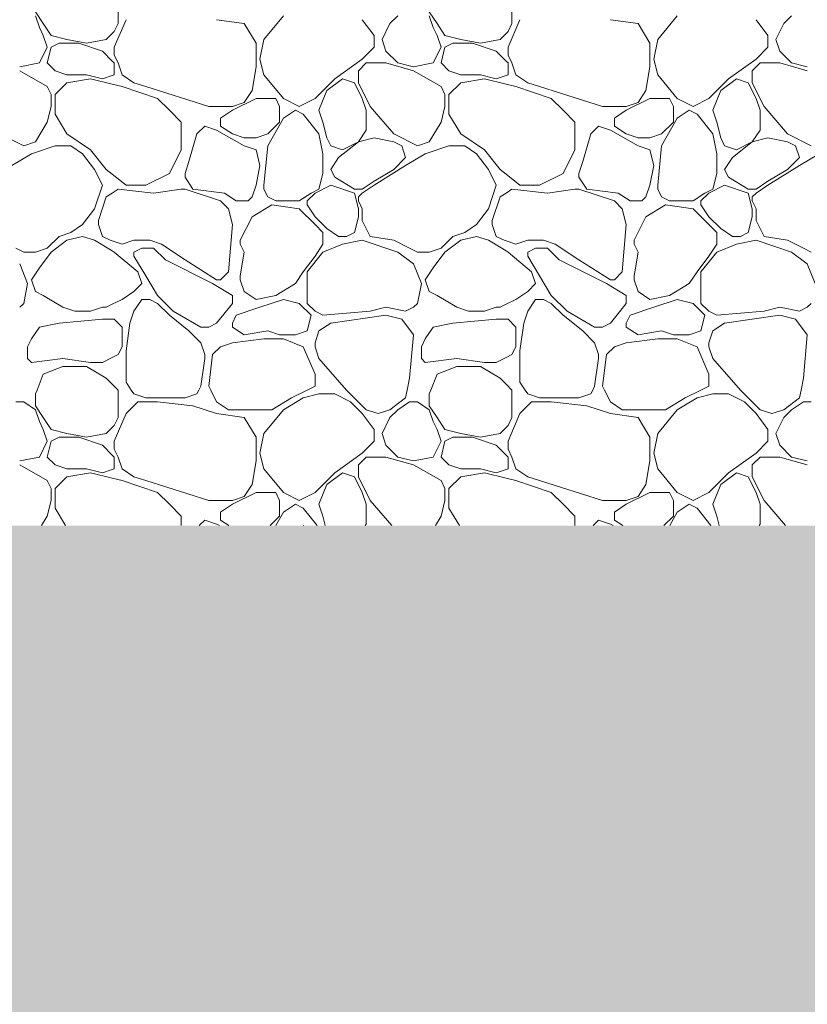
# Model space of a CAD drawing. Header units: millimetres. Extents: x -2373 to 36476, y -53000 to 10500.
# Tile 20 of 35: x 13978 to 14831, y -1518 to -452. Entities that reach past the tile are written whole.
import ezdxf

# ---------------------------------------------------------------- set-up
doc = ezdxf.new("R2010")
doc.units = ezdxf.units.MM
doc.header["$MEASUREMENT"] = 0
doc.linetypes.add('Points', pattern=[317.499995, 0, -317.499995])
for name, color, linetype in [('Nouveau_0', 7, 'Continuous'), ('Nouveau_Terrain - original', 7, 'Continuous'), ('Terrain - original', 7, 'Continuous')]:
    doc.layers.add(name, color=color, linetype=linetype)

# ---------------------------------------------------------------- blocks, each defined once
blk = doc.blocks.new('Élément de coupe_2')
at = {"layer": 'Terrain - original', "linetype": 'Continuous', "lineweight": 13}
h = blk.add_hatch(dxfattribs=at)
h.set_pattern_fill('__TERRE_VÉGÉTALISÉE', style=0, pattern_type=2)
h.set_pattern_definition([(45, (0, 0), (-63.63961, 63.63961), []), (45, (-21.21, 21.21), (-127.2792, 127.2792), []), (45, (-42.43, 42.43), (-127.2792, 127.2792), []), (135, (-63.64, 63.64), (21.213203, 21.213203), [90, -90])])
h.paths.add_polyline_path([(-2372.7, -1000), (-2372.7, -53000), (36475.6, -53000), (36475.6, 1335.2), (36337.2, 1330.1), (35936.4, 1315.2), (35548.5, 1300.7), (34007.4, 1258.3), (34007.4, -1000), (8886, -1000), (8886, -2000), (-1114, -2000), (-1114, -1000)])
blk = doc.blocks.new('*X39')
at = {"layer": 'Nouveau_Terrain - original', "color": 7, "linetype": 'Continuous', "lineweight": 13}
for p, q in [((14084.6, -456.5), (14084.6, -426.6)), ((14511.3, -456.5), (14511.3, -426.6)), ((13995, -443.7), (14003.6, -456.5)), ((14421.7, -443.7), (14430.2, -456.5)), ((13999.3, -460.7), (13995, -447.9)), ((14003.6, -456.5), (14012.1, -469.3)), ((14093.2, -452.2), (14080.4, -482.1)), ((14080.4, -465), (14084.6, -456.5)), ((14191.3, -452.2), (14221.2, -456.5)), ((14221.2, -456.5), (14234, -477.8)), ((14263.8, -447.9), (14242.5, -473.5)), ((14361.9, -469.3), (14349.1, -452.2)), ((14379, -456.5), (14370.5, -473.5)), ((14387.5, -447.9), (14379, -456.5)), ((14425.9, -460.7), (14421.7, -447.9)), ((14430.2, -456.5), (14438.7, -469.3)), ((14519.8, -452.2), (14507, -482.1)), ((14507, -465), (14511.3, -456.5)), ((14617.9, -452.2), (14647.8, -456.5)), ((14647.8, -456.5), (14660.6, -477.8)), ((14690.4, -447.9), (14669.1, -473.5)), ((14788.6, -469.3), (14775.8, -452.2)), ((14805.6, -456.5), (14797.1, -473.5)), ((14814.1, -447.9), (14805.6, -456.5)), ((14003.6, -469.3), (13999.3, -460.7)), ((14071.8, -473.5), (14078.2, -467.1)), ((14078.2, -467.1), (14080.4, -465)), ((14430.2, -469.3), (14425.9, -460.7)), ((14498.5, -473.5), (14504.9, -467.1)), ((14504.9, -467.1), (14507, -465)), ((14007.8, -482.1), (14003.6, -469.3)), ((14012.1, -469.3), (14029.2, -473.5)), ((14012.1, -482.1), (14020.6, -477.8)), ((14020.6, -477.8), (14042, -477.8)), ((14029.2, -473.5), (14050.5, -477.8)), ((14042, -477.8), (14067.6, -486.3)), ((14050.5, -477.8), (14071.8, -473.5)), ((14234, -477.8), (14234, -503.4)), ((14242.5, -473.5), (14238.2, -494.9)), ((14361.9, -482.1), (14361.9, -469.3)), ((14370.5, -473.5), (14374.7, -486.3)), ((14434.5, -482.1), (14430.2, -469.3)), ((14438.7, -469.3), (14455.8, -473.5)), ((14438.7, -482.1), (14447.3, -477.8)), ((14447.3, -477.8), (14468.6, -477.8)), ((14455.8, -473.5), (14477.1, -477.8)), ((14468.6, -477.8), (14494.2, -486.3)), ((14477.1, -477.8), (14498.5, -473.5)), ((14660.6, -477.8), (14660.6, -503.4)), ((14669.1, -473.5), (14664.8, -494.9)), ((14788.6, -482.1), (14788.6, -469.3)), ((14797.1, -473.5), (14801.3, -486.3)), ((13999.3, -499.1), (14007.8, -482.1)), ((14007.8, -499.1), (14012.1, -482.1)), ((14067.6, -486.3), (14078.2, -497)), ((14080.4, -482.1), (14080.4, -490.6)), ((14349.1, -494.9), (14361.9, -482.1)), ((14374.7, -486.3), (14387.5, -499.1)), ((14425.9, -499.1), (14434.5, -482.1)), ((14434.5, -499.1), (14438.7, -482.1)), ((14494.2, -486.3), (14504.9, -497)), ((14507, -482.1), (14507, -490.6)), ((14775.8, -494.9), (14788.6, -482.1)), ((14801.3, -486.3), (14814.1, -499.1)), ((13978, -503.4), (13999.3, -499.1)), ((14016.4, -507.7), (14007.8, -499.1)), ((14078.2, -497), (14080.4, -499.1)), ((14080.4, -490.6), (14084.6, -499.1)), ((14080.4, -499.1), (14080.4, -511.9)), ((14084.6, -499.1), (14088.9, -511.9)), ((14238.2, -494.9), (14242.5, -511.9)), ((14319.3, -516.2), (14349.1, -494.9)), ((14344.9, -507.7), (14353.4, -499.1)), ((14353.4, -499.1), (14361.9, -499.1)), ((14361.9, -499.1), (14374.7, -499.1)), ((14404.6, -507.7), (14374.7, -499.1)), ((14387.5, -499.1), (14404.6, -503.4)), ((14404.6, -503.4), (14425.9, -499.1)), ((14443, -507.7), (14434.5, -499.1)), ((14504.9, -497), (14507, -499.1)), ((14507, -490.6), (14511.3, -499.1)), ((14507, -499.1), (14507, -511.9)), ((14511.3, -499.1), (14515.5, -511.9)), ((14664.8, -494.9), (14669.1, -511.9)), ((14745.9, -516.2), (14775.8, -494.9)), ((14771.5, -507.7), (14780, -499.1)), ((14780, -499.1), (14788.6, -499.1)), ((14788.6, -499.1), (14801.3, -499.1)), ((14831.2, -507.7), (14801.3, -499.1)), ((14814.1, -499.1), (14831.2, -503.4)), ((14007.9, -524.7), (13978, -507.7)), ((14029.2, -511.9), (14016.4, -507.7)), ((14234, -503.4), (14229.7, -529)), ((14344.9, -520.5), (14344.9, -507.7)), ((14434.5, -524.7), (14404.6, -507.7)), ((14455.8, -511.9), (14443, -507.7)), ((14660.6, -503.4), (14656.3, -529)), ((14771.5, -520.5), (14771.5, -507.7)), ((14029.2, -520.5), (14016.4, -533.3)), ((14050.5, -511.9), (14029.2, -511.9)), ((14054.8, -516.2), (14029.2, -520.5)), ((14067.6, -516.2), (14050.5, -511.9)), ((14078.2, -522.1), (14054.8, -516.2)), ((14078.2, -512.6), (14067.6, -516.2)), ((14080.4, -511.9), (14078.2, -512.6)), ((14088.9, -524.7), (14078.2, -522.1)), ((14088.9, -511.9), (14101.7, -520.5)), ((14101.7, -520.5), (14114.5, -524.7)), ((14242.5, -511.9), (14263.8, -537.5)), ((14297.9, -537.5), (14319.3, -516.2)), ((14327.8, -516.2), (14310.7, -529)), ((14340.6, -520.5), (14327.8, -516.2)), ((14349.1, -537.5), (14340.6, -520.5)), ((14344.9, -520.5), (14357.7, -546.1)), ((14455.8, -520.5), (14443, -533.3)), ((14477.1, -511.9), (14455.8, -511.9)), ((14481.4, -516.2), (14455.8, -520.5)), ((14494.2, -516.2), (14477.1, -511.9)), ((14504.9, -522.1), (14481.4, -516.2)), ((14504.9, -512.6), (14494.2, -516.2)), ((14507, -511.9), (14504.9, -512.6)), ((14515.5, -524.7), (14504.9, -522.1)), ((14515.5, -511.9), (14528.3, -520.5)), ((14528.3, -520.5), (14541.1, -524.7)), ((14669.1, -511.9), (14690.4, -537.5)), ((14724.6, -537.5), (14745.9, -516.2)), ((14754.4, -516.2), (14737.4, -529)), ((14767.2, -520.5), (14754.4, -516.2)), ((14775.8, -537.5), (14767.2, -520.5)), ((14771.5, -520.5), (14784.3, -546.1)), ((14012.1, -533.3), (14007.8, -524.7)), ((14127.3, -537.5), (14088.9, -524.7)), ((14114.5, -524.7), (14182.8, -546.1)), ((14229.7, -529), (14221.2, -541.8)), ((14310.7, -529), (14302.2, -550.3)), ((14438.7, -533.3), (14434.5, -524.7)), ((14553.9, -537.5), (14515.5, -524.7)), ((14541.1, -524.7), (14609.4, -546.1)), ((14656.3, -529), (14647.8, -541.8)), ((14737.4, -529), (14728.8, -550.3)), ((14012.1, -546.1), (14012.1, -533.3)), ((14016.4, -533.3), (14016.4, -546.1)), ((14140.1, -550.3), (14127.3, -537.5)), ((14234, -537.5), (14208.4, -550.3)), ((14221.2, -541.8), (14208.4, -546.1)), ((14255.3, -537.5), (14234, -537.5)), ((14259.6, -546.1), (14255.3, -537.5)), ((14263.8, -537.5), (14280.9, -546.1)), ((14280.9, -546.1), (14297.9, -537.5)), ((14353.4, -550.3), (14349.1, -537.5)), ((14438.7, -546.1), (14438.7, -533.3)), ((14443, -533.3), (14443, -546.1)), ((14566.7, -550.3), (14553.9, -537.5)), ((14660.6, -537.5), (14635, -550.3)), ((14647.8, -541.8), (14635, -546.1)), ((14681.9, -537.5), (14660.6, -537.5)), ((14686.2, -546.1), (14681.9, -537.5)), ((14690.4, -537.5), (14707.5, -546.1)), ((14707.5, -546.1), (14724.6, -537.5)), ((14780, -550.3), (14775.8, -537.5)), ((14007.8, -563.1), (14012.1, -546.1)), ((14016.4, -546.1), (14016.4, -554.6)), ((14152.9, -563.1), (14140.1, -550.3)), ((14182.8, -546.1), (14208.4, -546.1)), ((14208.4, -550.3), (14195.6, -558.9)), ((14259.6, -563.1), (14259.6, -546.1)), ((14263.8, -558.9), (14276.6, -550.3)), ((14276.6, -550.3), (14285.1, -554.6)), ((14302.2, -550.3), (14306.5, -563.1)), ((14353.4, -571.7), (14353.4, -550.3)), ((14357.7, -546.1), (14383.3, -575.9)), ((14434.5, -563.1), (14438.7, -546.1)), ((14443, -546.1), (14443, -554.6)), ((14579.5, -563.1), (14566.7, -550.3)), ((14609.4, -546.1), (14635, -546.1)), ((14635, -550.3), (14622.2, -558.9)), ((14686.2, -563.1), (14686.2, -546.1)), ((14690.4, -558.9), (14703.2, -550.3)), ((14703.2, -550.3), (14711.8, -554.6)), ((14728.8, -550.3), (14733.1, -563.1)), ((14780, -571.7), (14780, -550.3)), ((14784.3, -546.1), (14809.9, -575.9)), ((13995, -584.5), (14007.8, -563.1)), ((14007.8, -563.1), (13995, -584.5)), ((14016.4, -554.6), (14029.2, -575.9)), ((14152.9, -593), (14152.9, -563.1)), ((14195.6, -558.9), (14195.6, -563.1)), ((14195.6, -563.1), (14195.6, -567.4)), ((14246.8, -588.7), (14263.8, -558.9)), ((14246.8, -575.9), (14259.6, -563.1)), ((14285.1, -554.6), (14302.2, -575.9)), ((14306.5, -563.1), (14310.7, -580.2)), ((14421.7, -584.5), (14434.5, -563.1)), ((14434.5, -563.1), (14421.7, -584.5)), ((14443, -554.6), (14455.8, -575.9)), ((14579.5, -593), (14579.5, -563.1)), ((14622.2, -558.9), (14622.2, -563.1)), ((14622.2, -563.1), (14622.2, -567.4)), ((14673.4, -588.7), (14690.4, -558.9)), ((14673.4, -575.9), (14686.2, -563.1)), ((14711.8, -554.6), (14728.8, -575.9)), ((14733.1, -563.1), (14737.4, -580.2)), ((14178.5, -567.4), (14170, -575.9)), ((14191.3, -571.7), (14178.5, -567.4)), ((14221.2, -588.7), (14191.3, -571.7)), ((14195.6, -567.4), (14208.4, -575.9)), ((14344.9, -584.5), (14353.4, -571.7)), ((14605.1, -567.4), (14596.6, -575.9)), ((14617.9, -571.7), (14605.1, -567.4)), ((14647.8, -588.7), (14617.9, -571.7)), ((14622.2, -567.4), (14635, -575.9)), ((14771.5, -584.5), (14780, -571.7)), ((13982.3, -588.7), (13956.7, -575.9)), ((13995, -584.5), (13982.3, -588.7)), ((14029.2, -575.9), (14054.8, -593)), ((14170, -575.9), (14161.4, -605.8)), ((14208.4, -575.9), (14221.2, -580.2)), ((14221.2, -580.2), (14234, -580.2)), ((14234, -580.2), (14246.8, -575.9)), ((14302.2, -575.9), (14306.5, -597.3)), ((14310.7, -580.2), (14315, -588.7)), ((14344.9, -584.5), (14323.5, -601.5)), ((14327.8, -593), (14344.9, -584.5)), ((14361.9, -580.2), (14344.9, -584.5)), ((14383.3, -584.5), (14361.9, -580.2)), ((14408.9, -588.7), (14383.3, -575.9)), ((14391.8, -588.7), (14383.3, -584.5)), ((14421.7, -584.5), (14408.9, -588.7)), ((14455.8, -575.9), (14481.4, -593)), ((14596.6, -575.9), (14588, -605.8)), ((14635, -575.9), (14647.8, -580.2)), ((14647.8, -580.2), (14660.6, -580.2)), ((14660.6, -580.2), (14673.4, -575.9)), ((14728.8, -575.9), (14733.1, -597.3)), ((14737.4, -580.2), (14741.6, -588.7)), ((14771.5, -584.5), (14750.2, -601.5)), ((14754.4, -593), (14771.5, -584.5)), ((14788.6, -580.2), (14771.5, -584.5)), ((14809.9, -584.5), (14788.6, -580.2)), ((14835.5, -588.7), (14809.9, -575.9)), ((14818.4, -588.7), (14809.9, -584.5)), ((14016.4, -588.7), (13990.8, -597.3)), ((14033.4, -588.7), (14016.4, -588.7)), ((14046.2, -597.3), (14033.4, -588.7)), ((14054.8, -593), (14071.8, -614.3)), ((14140.1, -618.6), (14152.9, -593)), ((14234, -593), (14221.2, -588.7)), ((14238.2, -610.1), (14234, -593)), ((14242.5, -631.4), (14246.8, -588.7)), ((14315, -588.7), (14327.8, -593)), ((14396.1, -601.5), (14391.8, -588.7)), ((14443, -588.7), (14417.4, -597.3)), ((14460.1, -588.7), (14443, -588.7)), ((14472.9, -597.3), (14460.1, -588.7)), ((14481.4, -593), (14498.5, -614.3)), ((14566.7, -618.6), (14579.5, -593)), ((14660.6, -593), (14647.8, -588.7)), ((14664.8, -610.1), (14660.6, -593)), ((14669.1, -631.4), (14673.4, -588.7)), ((14741.6, -588.7), (14754.4, -593)), ((14822.7, -601.5), (14818.4, -588.7)), ((13990.8, -597.3), (13969.5, -610.1)), ((14059, -614.3), (14046.2, -597.3)), ((14161.4, -605.8), (14157.2, -618.6)), ((14306.5, -597.3), (14306.5, -610.1)), ((14323.5, -601.5), (14315, -614.3)), ((14383.3, -614.3), (14396.1, -601.5)), ((14417.4, -597.3), (14396.1, -610.1)), ((14485.7, -614.3), (14472.9, -597.3)), ((14588, -605.8), (14583.8, -618.6)), ((14733.1, -597.3), (14733.1, -610.1)), ((14750.2, -601.5), (14741.6, -614.3)), ((14809.9, -614.3), (14822.7, -601.5)), ((14844, -597.3), (14822.7, -610.1)), ((14067.6, -631.4), (14059, -614.3)), ((14071.8, -614.3), (14078.2, -619.4)), ((14234, -631.4), (14238.2, -610.1)), ((14306.5, -610.1), (14306.5, -618.6)), ((14315, -614.3), (14319.3, -622.9)), ((14396.1, -610.1), (14361.9, -631.4)), ((14361.9, -627.1), (14383.3, -614.3)), ((14494.2, -631.4), (14485.7, -614.3)), ((14498.5, -614.3), (14504.9, -619.4)), ((14660.6, -631.4), (14664.8, -610.1)), ((14733.1, -610.1), (14733.1, -618.6)), ((14741.6, -614.3), (14745.9, -622.9)), ((14822.7, -610.1), (14788.5, -631.4)), ((14788.6, -627.1), (14809.9, -614.3)), ((14078.2, -619.4), (14093.2, -631.4)), ((14114.5, -631.4), (14140.1, -618.6)), ((14157.2, -618.6), (14157.2, -622.9)), ((14157.2, -622.9), (14165.7, -635.7)), ((14306.5, -618.6), (14302.2, -635.7)), ((14319.3, -622.9), (14340.6, -635.7)), ((14349.1, -635.7), (14361.9, -627.1)), ((14504.9, -619.4), (14519.8, -631.4)), ((14541.1, -631.4), (14566.7, -618.6)), ((14583.8, -618.6), (14583.8, -622.9)), ((14583.8, -622.9), (14592.3, -635.7)), ((14733.1, -618.6), (14728.8, -635.7)), ((14745.9, -622.9), (14767.2, -635.7)), ((14775.8, -635.7), (14788.6, -627.1)), ((14059, -657), (14067.6, -631.4)), ((14078.2, -639.9), (14084.6, -635.7)), ((14084.6, -635.7), (14123, -639.9)), ((14093.2, -631.4), (14114.5, -631.4)), ((14123, -639.9), (14152.9, -635.7)), ((14152.9, -635.7), (14157.2, -635.7)), ((14157.2, -635.7), (14195.6, -648.5)), ((14165.7, -635.7), (14199.8, -639.9)), ((14229.7, -644.2), (14234, -631.4)), ((14242.5, -635.7), (14242.5, -631.4)), ((14246.8, -644.2), (14242.5, -635.7)), ((14302.2, -635.7), (14293.7, -639.9)), ((14315, -631.4), (14297.9, -639.9)), ((14340.6, -639.9), (14315, -631.4)), ((14340.6, -635.7), (14349.1, -635.7)), ((14361.9, -631.4), (14349.1, -639.9)), ((14485.7, -657), (14494.2, -631.4)), ((14504.9, -639.9), (14511.3, -635.7)), ((14511.3, -635.7), (14549.6, -639.9)), ((14519.8, -631.4), (14541.1, -631.4)), ((14549.6, -639.9), (14579.5, -635.7)), ((14579.5, -635.7), (14583.8, -635.7)), ((14583.8, -635.7), (14622.2, -648.5)), ((14592.3, -635.7), (14626.4, -639.9)), ((14656.3, -644.2), (14660.6, -631.4)), ((14669.1, -635.7), (14669.1, -631.4)), ((14673.4, -644.2), (14669.1, -635.7)), ((14728.8, -635.7), (14720.3, -639.9)), ((14741.6, -631.4), (14724.6, -639.9)), ((14767.2, -639.9), (14741.6, -631.4)), ((14767.2, -635.7), (14775.8, -635.7)), ((14788.6, -631.4), (14775.8, -639.9)), ((14063.3, -669.8), (14071.8, -644.2)), ((14071.8, -644.2), (14078.2, -639.9)), ((14195.6, -648.5), (14204.1, -657)), ((14199.8, -639.9), (14212.6, -648.5)), ((14212.6, -648.5), (14225.4, -648.5)), ((14225.4, -648.5), (14229.7, -644.2)), ((14255.3, -648.5), (14246.8, -644.2)), ((14268.1, -648.5), (14255.3, -648.5)), ((14272.3, -648.5), (14268.1, -648.5)), ((14280.9, -648.5), (14272.3, -648.5)), ((14293.7, -639.9), (14280.9, -648.5)), ((14297.9, -639.9), (14289.4, -648.5)), ((14289.4, -648.5), (14289.4, -652.7)), ((14344.9, -657), (14340.6, -639.9)), ((14344.9, -644.2), (14349.1, -639.9)), ((14344.9, -648.5), (14344.9, -644.2)), ((14344.9, -648.5), (14349.1, -657)), ((14489.9, -669.8), (14498.5, -644.2)), ((14498.5, -644.2), (14504.9, -639.9)), ((14622.2, -648.5), (14630.7, -657)), ((14626.4, -639.9), (14639.2, -648.5)), ((14639.2, -648.5), (14652, -648.5)), ((14652, -648.5), (14656.3, -644.2)), ((14681.9, -648.5), (14673.4, -644.2)), ((14694.7, -648.5), (14681.9, -648.5)), ((14699, -648.5), (14694.7, -648.5)), ((14707.5, -648.5), (14699, -648.5)), ((14720.3, -639.9), (14707.5, -648.5)), ((14724.6, -639.9), (14716, -648.5)), ((14716, -648.5), (14716, -652.7)), ((14771.5, -657), (14767.2, -639.9)), ((14771.5, -644.2), (14775.8, -639.9)), ((14771.5, -648.5), (14771.5, -644.2)), ((14771.5, -648.5), (14775.8, -657)), ((14046.2, -674), (14059, -657)), ((14204.1, -657), (14208.4, -674)), ((14251, -652.7), (14229.7, -665.5)), ((14280.9, -657), (14251, -652.7)), ((14297.9, -674), (14280.9, -657)), ((14289.4, -652.7), (14297.9, -665.5)), ((14344.9, -657), (14344.9, -665.5)), ((14349.1, -657), (14349.1, -665.5)), ((14472.9, -674), (14485.7, -657)), ((14630.7, -657), (14635, -674)), ((14677.6, -652.7), (14656.3, -665.5)), ((14707.5, -657), (14677.6, -652.7)), ((14724.6, -674), (14707.5, -657)), ((14716, -652.7), (14724.6, -665.5)), ((14771.5, -657), (14771.5, -665.5)), ((14775.8, -657), (14775.8, -665.5)), ((14063.3, -674), (14063.3, -669.8)), ((14229.7, -665.5), (14216.9, -691.1)), ((14297.9, -665.5), (14310.7, -678.3)), ((14344.9, -665.5), (14340.6, -682.6)), ((14349.1, -665.5), (14349.1, -669.8)), ((14349.1, -669.8), (14357.7, -686.8)), ((14489.9, -674), (14489.9, -669.8)), ((14656.3, -665.5), (14643.5, -691.1)), ((14724.6, -665.5), (14737.4, -678.3)), ((14771.5, -665.5), (14767.2, -682.6)), ((14775.8, -665.5), (14775.8, -669.8)), ((14775.8, -669.8), (14784.3, -686.8)), ((14033.4, -682.6), (14046.2, -674)), ((14067.6, -686.8), (14063.3, -674)), ((14208.4, -674.1), (14204.1, -725.2)), ((14306.5, -682.6), (14297.9, -674)), ((14323.5, -686.8), (14310.7, -678.3)), ((14460.1, -682.6), (14472.9, -674)), ((14494.2, -686.8), (14489.9, -674)), ((14635, -674.1), (14630.7, -725.2)), ((14733.1, -682.6), (14724.6, -674)), ((14750.2, -686.8), (14737.4, -678.3)), ((14007.8, -699.6), (14020.6, -686.8)), ((14029.2, -691.1), (14012.1, -703.9)), ((14020.6, -686.8), (14033.4, -682.6)), ((14046.2, -686.8), (14029.2, -691.1)), ((14059, -691.1), (14046.2, -686.8)), ((14078.2, -702.6), (14059, -691.1)), ((14076.1, -691.1), (14067.6, -686.8)), ((14078.2, -691.8), (14076.1, -691.1)), ((14088.9, -695.4), (14078.2, -691.8)), ((14088.9, -695.4), (14101.7, -691.1)), ((14101.7, -691.1), (14118.8, -691.1)), ((14118.8, -691.1), (14131.6, -695.4)), ((14216.9, -691.1), (14216.9, -695.4)), ((14306.5, -695.4), (14306.5, -682.6)), ((14332.1, -686.8), (14323.5, -686.8)), ((14349.1, -691.1), (14327.8, -695.4)), ((14340.6, -682.6), (14332.1, -686.8)), ((14387.5, -703.9), (14349.1, -691.1)), ((14357.7, -686.8), (14383.3, -691.1)), ((14383.3, -691.1), (14400.3, -699.6)), ((14434.5, -699.6), (14447.3, -686.8)), ((14455.8, -691.1), (14438.7, -703.9)), ((14447.3, -686.8), (14460.1, -682.6)), ((14472.9, -686.8), (14455.8, -691.1)), ((14485.7, -691.1), (14472.9, -686.8)), ((14504.9, -702.6), (14485.7, -691.1)), ((14502.7, -691.1), (14494.2, -686.8)), ((14504.9, -691.8), (14502.7, -691.1)), ((14515.5, -695.4), (14504.9, -691.8)), ((14515.5, -695.4), (14528.3, -691.1)), ((14528.3, -691.1), (14545.4, -691.1)), ((14545.4, -691.1), (14558.2, -695.4)), ((14643.5, -691.1), (14643.5, -695.4)), ((14733.1, -695.4), (14733.1, -682.6)), ((14758.7, -686.8), (14750.2, -686.8)), ((14775.8, -691.1), (14754.4, -695.4)), ((14767.2, -682.6), (14758.7, -686.8)), ((14814.1, -703.9), (14775.8, -691.1)), ((14784.3, -686.8), (14809.9, -691.1)), ((14809.9, -691.1), (14826.9, -699.6)), ((13973.7, -699.6), (13982.3, -703.9)), ((13995, -703.9), (14007.8, -699.6)), ((14080.4, -703.9), (14078.2, -702.6)), ((14110.2, -699.6), (14101.7, -703.9)), ((14123, -699.6), (14110.2, -699.6)), ((14135.8, -712.4), (14123, -699.6)), ((14131.6, -695.4), (14157.2, -712.4)), ((14216.9, -695.4), (14221.2, -703.9)), ((14297.9, -708.2), (14306.5, -695.4)), ((14327.8, -695.4), (14306.5, -703.9)), ((14400.3, -699.6), (14408.9, -703.9)), ((14421.7, -703.9), (14434.5, -699.6)), ((14507, -703.9), (14504.9, -702.6)), ((14536.8, -699.6), (14528.3, -703.9)), ((14549.6, -699.6), (14536.8, -699.6)), ((14562.4, -712.4), (14549.6, -699.6)), ((14558.2, -695.4), (14583.8, -712.4)), ((14643.5, -695.4), (14647.8, -703.9)), ((14724.6, -708.2), (14733.1, -695.4)), ((14754.4, -695.4), (14733.1, -703.9)), ((14826.9, -699.6), (14835.5, -703.9)), ((13982.3, -703.9), (13995, -703.9)), ((14012.1, -703.9), (13999.3, -721)), ((14106, -725.2), (14080.4, -703.9)), ((14101.7, -703.9), (14101.7, -708.2)), ((14101.7, -708.2), (14114.5, -729.5)), ((14187, -738), (14135.8, -712.4)), ((14157.2, -712.4), (14191.3, -733.8)), ((14221.2, -703.9), (14216.9, -729.5)), ((14285.1, -725.2), (14297.9, -708.2)), ((14306.5, -703.9), (14289.4, -725.2)), ((14404.6, -716.7), (14387.5, -703.9)), ((14408.9, -703.9), (14421.7, -703.9)), ((14438.7, -703.9), (14425.9, -721)), ((14532.6, -725.2), (14507, -703.9)), ((14528.3, -703.9), (14528.3, -708.2)), ((14528.3, -708.2), (14541.1, -729.5)), ((14613.6, -738), (14562.4, -712.4)), ((14583.8, -712.4), (14617.9, -733.8)), ((14647.8, -703.9), (14643.5, -729.5)), ((14711.8, -725.2), (14724.6, -708.2)), ((14733.1, -703.9), (14716, -725.2)), ((14831.2, -716.7), (14814.1, -703.9)), ((13986.5, -738), (13978, -716.7)), ((13999.3, -721), (13990.8, -733.8)), ((14413.1, -738), (14404.6, -716.7)), ((14425.9, -721), (14417.4, -733.8)), ((14839.7, -738), (14831.2, -716.7)), ((13990.8, -733.8), (13995, -746.6)), ((14110.2, -738), (14106, -725.2)), ((14114.5, -729.5), (14127.3, -750.8)), ((14195.6, -733.8), (14191.3, -733.8)), ((14204.1, -725.2), (14195.6, -733.8)), ((14216.9, -729.5), (14216.9, -733.8)), ((14216.9, -733.8), (14221.2, -746.6)), ((14276.6, -738), (14285.1, -725.2)), ((14289.4, -725.2), (14289.4, -738)), ((14417.4, -733.8), (14421.7, -746.6)), ((14536.8, -738), (14532.6, -725.2)), ((14541.1, -729.5), (14553.9, -750.8)), ((14622.2, -733.8), (14617.9, -733.8)), ((14630.7, -725.2), (14622.2, -733.8)), ((14643.5, -729.5), (14643.5, -733.8)), ((14643.5, -733.8), (14647.8, -746.6)), ((14703.2, -738), (14711.8, -725.2)), ((14716, -725.2), (14716, -738)), ((13982.3, -759.4), (13986.5, -738)), ((14101.7, -746.6), (14110.2, -738)), ((14208.4, -750.8), (14187, -738)), ((14255.3, -750.8), (14276.6, -738)), ((14289.4, -738), (14289.4, -759.4)), ((14408.9, -759.4), (14413.1, -738)), ((14528.3, -746.6), (14536.8, -738)), ((14635, -750.8), (14613.6, -738)), ((14681.9, -750.8), (14703.2, -738)), ((14716, -738), (14716, -759.4)), ((13995, -746.6), (14003.6, -750.8)), ((14003.6, -750.8), (14024.9, -763.6)), ((14078.2, -760.4), (14088.9, -755.1)), ((14088.9, -755.1), (14101.7, -746.6)), ((14101.7, -767.9), (14110.2, -755.1)), ((14110.2, -755.1), (14118.8, -755.1)), ((14118.8, -755.1), (14127.3, -759.4)), ((14127.3, -750.8), (14144.4, -767.9)), ((14208.4, -759.4), (14208.4, -750.8)), ((14221.2, -746.6), (14234, -755.1)), ((14234, -755.1), (14255.3, -750.8)), ((14263.8, -755.1), (14238.2, -763.6)), ((14280.9, -759.4), (14263.8, -755.1)), ((14421.7, -746.6), (14430.2, -750.8)), ((14430.2, -750.8), (14451.5, -763.6)), ((14504.9, -760.4), (14515.5, -755.1)), ((14515.5, -755.1), (14528.3, -746.6)), ((14528.3, -767.9), (14536.8, -755.1)), ((14536.8, -755.1), (14545.4, -755.1)), ((14545.4, -755.1), (14553.9, -759.4)), ((14553.9, -750.8), (14571, -767.9)), ((14635, -759.4), (14635, -750.8)), ((14647.8, -746.6), (14660.6, -755.1)), ((14660.6, -755.1), (14681.9, -750.8)), ((14690.4, -755.1), (14664.8, -763.6)), ((14707.5, -759.4), (14690.4, -755.1)), ((13978, -763.6), (13982.3, -759.4)), ((14024.9, -763.6), (14037.7, -767.9)), ((14054.8, -767.9), (14067.6, -763.6)), ((14067.6, -763.6), (14071.8, -763.6)), ((14071.8, -763.6), (14078.2, -760.4)), ((14127.3, -759.4), (14140.1, -772.2)), ((14191.3, -780.7), (14208.4, -759.4)), ((14238.2, -763.6), (14212.6, -772.2)), ((14293.7, -772.2), (14280.9, -759.4)), ((14289.4, -759.4), (14297.9, -767.9)), ((14357.7, -767.9), (14374.7, -763.6)), ((14374.7, -763.6), (14396.1, -767.9)), ((14396.1, -767.9), (14404.6, -763.6)), ((14404.6, -763.6), (14408.9, -759.4)), ((14451.5, -763.6), (14464.3, -767.9)), ((14481.4, -767.9), (14494.2, -763.6)), ((14494.2, -763.6), (14498.5, -763.6)), ((14498.5, -763.6), (14504.9, -760.4)), ((14553.9, -759.4), (14566.7, -772.2)), ((14617.9, -780.7), (14635, -759.4)), ((14664.8, -763.6), (14639.2, -772.2)), ((14720.3, -772.2), (14707.5, -759.4)), ((14716, -759.4), (14724.6, -767.9)), ((14784.3, -767.9), (14801.3, -763.6)), ((14801.3, -763.6), (14822.7, -767.9)), ((14822.7, -767.9), (14831.2, -763.6)), ((14831.2, -763.6), (14835.5, -759.4)), ((14067.6, -776.4), (14020.6, -780.7)), ((14037.7, -767.9), (14054.8, -767.9)), ((14078.2, -776.4), (14067.6, -776.4)), ((14080.4, -776.4), (14078.2, -776.4)), ((14088.9, -785), (14080.4, -776.4)), ((14097.4, -780.7), (14101.7, -767.9)), ((14140.1, -772.2), (14161.4, -789.2)), ((14144.4, -767.9), (14174.2, -785)), ((14212.6, -772.2), (14208.4, -780.7)), ((14289.4, -789.2), (14293.7, -772.2)), ((14297.9, -767.9), (14306.5, -772.2)), ((14306.5, -772.2), (14357.7, -767.9)), ((14374.7, -772.2), (14315, -780.7)), ((14391.8, -776.4), (14374.7, -772.2)), ((14404.6, -793.5), (14391.8, -776.4)), ((14494.2, -776.4), (14447.3, -780.7)), ((14464.3, -767.9), (14481.4, -767.9)), ((14504.9, -776.4), (14494.2, -776.4)), ((14507, -776.4), (14504.9, -776.4)), ((14515.5, -785), (14507, -776.4)), ((14524.1, -780.7), (14528.3, -767.9)), ((14566.7, -772.2), (14588, -789.2)), ((14571, -767.9), (14600.8, -785)), ((14639.2, -772.2), (14635, -780.7)), ((14716, -789.2), (14720.3, -772.2)), ((14724.6, -767.9), (14733.1, -772.2)), ((14733.1, -772.2), (14784.3, -767.9)), ((14801.3, -772.2), (14741.6, -780.7)), ((14818.4, -776.4), (14801.3, -772.2)), ((14831.2, -793.5), (14818.4, -776.4)), ((13999.3, -785), (13990.8, -797.8)), ((14020.6, -780.7), (13999.3, -785)), ((14088.9, -785), (14088.9, -806.3)), ((14093.2, -810.6), (14097.4, -780.7)), ((14174.2, -785), (14182.8, -785)), ((14182.8, -785), (14191.3, -780.7)), ((14208.4, -780.7), (14208.4, -785)), ((14208.4, -785), (14221.2, -793.5)), ((14315, -780.7), (14302.2, -789.2)), ((14425.9, -785), (14417.4, -797.8)), ((14447.3, -780.7), (14425.9, -785)), ((14515.5, -785), (14515.5, -806.3)), ((14519.8, -810.6), (14524.1, -780.7)), ((14600.8, -785), (14609.4, -785)), ((14609.4, -785), (14617.9, -780.7)), ((14635, -780.7), (14635, -785)), ((14635, -785), (14647.8, -793.5)), ((14741.6, -780.7), (14728.8, -789.2)), ((13990.8, -797.8), (13986.5, -806.3)), ((14161.4, -789.2), (14174.2, -802)), ((14242.5, -797.8), (14208.4, -802)), ((14221.2, -793.5), (14246.8, -789.2)), ((14263.8, -797.8), (14242.5, -797.8)), ((14246.8, -789.2), (14259.6, -793.5)), ((14259.6, -793.5), (14276.6, -793.5)), ((14285.1, -806.3), (14263.8, -797.8)), ((14276.6, -793.5), (14289.4, -789.2)), ((14302.2, -789.2), (14297.9, -802)), ((14400.3, -840.4), (14404.6, -793.5)), ((14417.4, -797.8), (14413.1, -806.3)), ((14588, -789.2), (14600.8, -802)), ((14669.1, -797.8), (14635, -802)), ((14647.8, -793.5), (14673.4, -789.2)), ((14690.4, -797.8), (14669.1, -797.8)), ((14673.4, -789.2), (14686.2, -793.5)), ((14686.2, -793.5), (14703.2, -793.5)), ((14711.8, -806.3), (14690.4, -797.8)), ((14703.2, -793.5), (14716, -789.2)), ((14728.8, -789.2), (14724.6, -802)), ((14826.9, -840.4), (14831.2, -793.5)), ((13986.5, -806.3), (13986.5, -819.1)), ((14088.9, -806.3), (14084.6, -814.8)), ((14174.2, -802), (14178.5, -814.8)), ((14195.6, -806.3), (14187, -814.8)), ((14208.4, -802), (14195.6, -806.3)), ((14297.9, -836.2), (14285.1, -806.3)), ((14297.9, -802), (14297.9, -806.3)), ((14297.9, -806.3), (14302.2, -819.1)), ((14413.1, -806.3), (14413.1, -819.1)), ((14515.5, -806.3), (14511.3, -814.8)), ((14600.8, -802), (14605.1, -814.8)), ((14622.2, -806.3), (14613.6, -814.8)), ((14635, -802), (14622.2, -806.3)), ((14724.6, -836.2), (14711.8, -806.3)), ((14724.6, -802), (14724.6, -806.3)), ((14724.6, -806.3), (14728.8, -819.1)), ((13986.5, -819.1), (13990.8, -823.4)), ((13990.8, -823.4), (14024.9, -819.1)), ((14024.9, -819.1), (14054.8, -823.4)), ((14078.2, -818), (14067.6, -823.4)), ((14084.6, -814.8), (14078.2, -818)), ((14093.2, -827.6), (14093.2, -810.6)), ((14178.5, -819.1), (14174.2, -849)), ((14178.5, -814.8), (14178.5, -819.1)), ((14187, -814.8), (14182.8, -849)), ((14302.2, -819.1), (14332.1, -853.2)), ((14413.1, -819.1), (14417.4, -823.4)), ((14417.4, -823.4), (14451.5, -819.1)), ((14451.5, -819.1), (14481.4, -823.4)), ((14504.9, -818), (14494.2, -823.4)), ((14511.3, -814.8), (14504.9, -818)), ((14519.8, -827.6), (14519.8, -810.6)), ((14605.1, -819.1), (14600.8, -849)), ((14605.1, -814.8), (14605.1, -819.1)), ((14613.6, -814.8), (14609.4, -849)), ((14728.8, -819.1), (14758.7, -853.2)), ((14024.9, -827.6), (14003.6, -836.2)), ((14050.5, -827.6), (14024.9, -827.6)), ((14071.8, -840.4), (14050.5, -827.6)), ((14054.8, -823.4), (14067.6, -823.4)), ((14093.2, -844.7), (14093.2, -827.6)), ((14451.5, -827.6), (14430.2, -836.2)), ((14477.1, -827.6), (14451.5, -827.6)), ((14498.5, -840.4), (14477.1, -827.6)), ((14481.4, -823.4), (14494.2, -823.4)), ((14519.8, -844.7), (14519.8, -827.6)), ((14003.6, -836.2), (13996.8, -853.2)), ((14078.2, -846.8), (14071.8, -840.4)), ((14297.9, -849), (14297.9, -836.2)), ((14397.8, -853.2), (14400.3, -840.4)), ((14430.2, -836.2), (14423.4, -853.2)), ((14504.9, -846.8), (14498.5, -840.4)), ((14724.6, -849), (14724.6, -836.2)), ((14824.4, -853.2), (14826.9, -840.4)), ((14084.6, -853.2), (14078.2, -846.8)), ((14098.9, -853.2), (14093.2, -844.7)), ((14174.2, -849), (14172.1, -853.2)), ((14182.8, -849), (14184.9, -853.2)), ((14289.4, -853.2), (14297.9, -849)), ((14511.3, -853.2), (14504.9, -846.8)), ((14525.5, -853.2), (14519.8, -844.7)), ((14600.8, -849), (14598.7, -853.2)), ((14609.4, -849), (14611.5, -853.2)), ((14716, -853.2), (14724.6, -849)), ((13996.8, -853.2), (13995, -857.5)), ((13995, -857.5), (13995, -870.3)), ((14084.6, -883.1), (14084.6, -853.2)), ((14101.7, -857.5), (14098.9, -853.2)), ((14114.5, -861.8), (14101.7, -857.5)), ((14157.2, -861.8), (14114.5, -861.8)), ((14170, -857.5), (14157.2, -861.8)), ((14172.1, -853.2), (14170, -857.5)), ((14184.9, -853.2), (14191.3, -866)), ((14251, -874.6), (14272.3, -861.8)), ((14285.1, -861.8), (14263.8, -874.6)), ((14272.3, -861.8), (14289.4, -853.2)), ((14302.2, -857.5), (14285.1, -861.8)), ((14319.3, -857.5), (14302.2, -857.5)), ((14336.3, -866), (14319.3, -857.5)), ((14332.1, -853.2), (14353.4, -874.6)), ((14379, -874.6), (14396.1, -861.8)), ((14396.1, -861.8), (14397.8, -853.2)), ((14423.4, -853.2), (14421.7, -857.5)), ((14421.7, -857.5), (14421.7, -870.3)), ((14511.3, -883.1), (14511.3, -853.2)), ((14528.3, -857.5), (14525.5, -853.2)), ((14541.1, -861.8), (14528.3, -857.5)), ((14583.8, -861.8), (14541.1, -861.8)), ((14596.6, -857.5), (14583.8, -861.8)), ((14598.7, -853.2), (14596.6, -857.5)), ((14611.5, -853.2), (14617.9, -866)), ((14677.6, -874.6), (14699, -861.8)), ((14711.8, -861.8), (14690.4, -874.6)), ((14699, -861.8), (14716, -853.2)), ((14728.8, -857.5), (14711.8, -861.8)), ((14745.9, -857.5), (14728.8, -857.5)), ((14763, -866), (14745.9, -857.5)), ((14758.7, -853.2), (14780, -874.6)), ((14805.6, -874.6), (14822.7, -861.8)), ((14822.7, -861.8), (14824.4, -853.2)), ((13982.3, -866), (13973.7, -866)), ((13995, -874.6), (13982.3, -866)), ((13995, -870.3), (14003.6, -883.1)), ((14106, -866), (14093.2, -878.8)), ((14127.3, -866), (14106, -866)), ((14165.7, -870.3), (14127.3, -866)), ((14191.3, -878.8), (14165.7, -870.3)), ((14191.3, -866), (14204.1, -874.6)), ((14349.1, -878.8), (14336.3, -866)), ((14400.3, -866), (14387.5, -874.6)), ((14408.9, -866), (14400.3, -866)), ((14421.7, -874.6), (14408.9, -866)), ((14421.7, -870.3), (14430.2, -883.1)), ((14532.6, -866), (14519.8, -878.8)), ((14553.9, -866), (14532.6, -866)), ((14592.3, -870.3), (14553.9, -866)), ((14617.9, -878.8), (14592.3, -870.3)), ((14617.9, -866), (14630.7, -874.6)), ((14775.8, -878.8), (14763, -866)), ((14826.9, -866), (14814.1, -874.6)), ((14835.5, -866), (14826.9, -866)), ((13999.3, -887.4), (13995, -874.6)), ((14003.6, -883.1), (14012.1, -895.9)), ((14093.2, -878.8), (14080.4, -908.7)), ((14080.4, -891.6), (14084.6, -883.1)), ((14191.3, -878.8), (14221.2, -883.1)), ((14204.1, -874.6), (14229.7, -874.6)), ((14221.2, -883.1), (14234, -904.4)), ((14229.7, -874.6), (14251, -874.6)), ((14263.8, -874.6), (14242.5, -900.2)), ((14361.9, -895.9), (14349.1, -878.8)), ((14353.4, -874.6), (14366.2, -878.8)), ((14366.2, -878.8), (14379, -874.6)), ((14379, -883.1), (14370.5, -900.2)), ((14387.5, -874.6), (14379, -883.1)), ((14425.9, -887.4), (14421.7, -874.6)), ((14430.2, -883.1), (14438.7, -895.9)), ((14519.8, -878.8), (14507, -908.7)), ((14507, -891.6), (14511.3, -883.1)), ((14617.9, -878.8), (14647.8, -883.1)), ((14630.7, -874.6), (14656.3, -874.6)), ((14647.8, -883.1), (14660.6, -904.4)), ((14656.3, -874.6), (14677.6, -874.6)), ((14690.4, -874.6), (14669.1, -900.2)), ((14788.6, -895.9), (14775.8, -878.8)), ((14780, -874.6), (14792.8, -878.8)), ((14792.8, -878.8), (14805.6, -874.6)), ((14805.6, -883.1), (14797.1, -900.2)), ((14814.1, -874.6), (14805.6, -883.1)), ((14003.6, -895.9), (13999.3, -887.4)), ((14071.8, -900.2), (14078.2, -893.8)), ((14078.2, -893.8), (14080.4, -891.6)), ((14430.2, -895.9), (14425.9, -887.4)), ((14498.5, -900.2), (14504.9, -893.8)), ((14504.9, -893.8), (14507, -891.6)), ((14007.8, -908.7), (14003.6, -895.9)), ((14012.1, -895.9), (14029.2, -900.2)), ((14012.1, -908.7), (14020.6, -904.4)), ((14020.6, -904.4), (14042, -904.4)), ((14029.2, -900.2), (14050.5, -904.4)), ((14042, -904.4), (14067.6, -913)), ((14050.5, -904.4), (14071.8, -900.2)), ((14234, -904.4), (14234, -930)), ((14242.5, -900.2), (14238.2, -921.5)), ((14361.9, -908.7), (14361.9, -895.9)), ((14370.5, -900.2), (14374.7, -913)), ((14434.5, -908.7), (14430.2, -895.9)), ((14438.7, -895.9), (14455.8, -900.2)), ((14438.7, -908.7), (14447.3, -904.4)), ((14447.3, -904.4), (14468.6, -904.4)), ((14455.8, -900.2), (14477.1, -904.4)), ((14468.6, -904.4), (14494.2, -913)), ((14477.1, -904.4), (14498.5, -900.2)), ((14660.6, -904.4), (14660.6, -930)), ((14669.1, -900.2), (14664.8, -921.5)), ((14788.6, -908.7), (14788.6, -895.9)), ((14797.1, -900.2), (14801.3, -913)), ((13999.3, -925.8), (14007.8, -908.7)), ((14007.8, -925.8), (14012.1, -908.7)), ((14067.6, -913), (14078.2, -923.6)), ((14080.4, -908.7), (14080.4, -917.2)), ((14349.1, -921.5), (14361.9, -908.7)), ((14374.7, -913), (14387.5, -925.8)), ((14425.9, -925.8), (14434.5, -908.7)), ((14434.5, -925.8), (14438.7, -908.7)), ((14494.2, -913), (14504.9, -923.6)), ((14507, -908.7), (14507, -917.2)), ((14775.8, -921.5), (14788.6, -908.7)), ((14801.3, -913), (14814.1, -925.8)), ((13978, -930), (13999.3, -925.8)), ((14016.4, -934.3), (14007.8, -925.8)), ((14078.2, -923.6), (14080.4, -925.8)), ((14080.4, -917.2), (14084.6, -925.8)), ((14080.4, -925.8), (14080.4, -938.6)), ((14084.6, -925.8), (14088.9, -938.6)), ((14238.2, -921.5), (14242.5, -938.6)), ((14319.3, -942.8), (14349.1, -921.5)), ((14344.9, -934.3), (14353.4, -925.8)), ((14353.4, -925.8), (14361.9, -925.8)), ((14361.9, -925.8), (14374.7, -925.8)), ((14404.6, -934.3), (14374.7, -925.8)), ((14387.5, -925.8), (14404.6, -930)), ((14404.6, -930), (14425.9, -925.8)), ((14443, -934.3), (14434.5, -925.8)), ((14504.9, -923.6), (14507, -925.8)), ((14507, -917.2), (14511.3, -925.8)), ((14507, -925.8), (14507, -938.6)), ((14511.3, -925.8), (14515.5, -938.6)), ((14664.8, -921.5), (14669.1, -938.6)), ((14745.9, -942.8), (14775.8, -921.5)), ((14771.5, -934.3), (14780, -925.8)), ((14780, -925.8), (14788.6, -925.8)), ((14788.6, -925.8), (14801.3, -925.8)), ((14831.2, -934.3), (14801.3, -925.8)), ((14814.1, -925.8), (14831.2, -930)), ((14007.9, -951.3), (13978, -934.3)), ((14029.2, -938.6), (14016.4, -934.3)), ((14234, -930), (14229.7, -955.6)), ((14344.9, -947.1), (14344.9, -934.3)), ((14434.5, -951.3), (14404.6, -934.3)), ((14455.8, -938.6), (14443, -934.3)), ((14660.6, -930), (14656.3, -955.6)), ((14771.5, -947.1), (14771.5, -934.3)), ((14029.2, -947.1), (14016.4, -959.9)), ((14050.5, -938.6), (14029.2, -938.6)), ((14054.8, -942.8), (14029.2, -947.1)), ((14067.6, -942.8), (14050.5, -938.6)), ((14078.2, -948.7), (14054.8, -942.8)), ((14078.2, -939.3), (14067.6, -942.8)), ((14080.4, -938.6), (14078.2, -939.3)), ((14088.9, -951.3), (14078.2, -948.7)), ((14088.9, -938.6), (14101.7, -947.1)), ((14101.7, -947.1), (14114.5, -951.3)), ((14242.5, -938.6), (14263.8, -964.1)), ((14297.9, -964.1), (14319.3, -942.8)), ((14327.8, -942.8), (14310.7, -955.6)), ((14340.6, -947.1), (14327.8, -942.8)), ((14349.1, -964.1), (14340.6, -947.1)), ((14344.9, -947.1), (14357.7, -972.7)), ((14455.8, -947.1), (14443, -959.9)), ((14477.1, -938.6), (14455.8, -938.6)), ((14481.4, -942.8), (14455.8, -947.1)), ((14494.2, -942.8), (14477.1, -938.6)), ((14504.9, -948.7), (14481.4, -942.8)), ((14504.9, -939.3), (14494.2, -942.8)), ((14507, -938.6), (14504.9, -939.3)), ((14515.5, -951.3), (14504.9, -948.7)), ((14515.5, -938.6), (14528.3, -947.1)), ((14528.3, -947.1), (14541.1, -951.3)), ((14669.1, -938.6), (14690.4, -964.1)), ((14724.6, -964.1), (14745.9, -942.8)), ((14754.4, -942.8), (14737.4, -955.6)), ((14767.2, -947.1), (14754.4, -942.8)), ((14775.8, -964.1), (14767.2, -947.1)), ((14771.5, -947.1), (14784.3, -972.7)), ((14012.1, -959.9), (14007.8, -951.3)), ((14127.3, -964.1), (14088.9, -951.3)), ((14114.5, -951.3), (14182.8, -972.7)), ((14229.7, -955.6), (14221.2, -968.4)), ((14310.7, -955.6), (14302.2, -976.9)), ((14438.7, -959.9), (14434.5, -951.3)), ((14553.9, -964.1), (14515.5, -951.3)), ((14541.1, -951.3), (14609.4, -972.7)), ((14656.3, -955.6), (14647.8, -968.4)), ((14737.4, -955.6), (14728.8, -976.9)), ((14012.1, -972.7), (14012.1, -959.9)), ((14016.4, -959.9), (14016.4, -972.7)), ((14140.1, -976.9), (14127.3, -964.1)), ((14234, -964.1), (14208.4, -976.9)), ((14221.2, -968.4), (14208.4, -972.7)), ((14255.3, -964.1), (14234, -964.1)), ((14259.6, -972.7), (14255.3, -964.1)), ((14263.8, -964.1), (14280.9, -972.7)), ((14280.9, -972.7), (14297.9, -964.1)), ((14353.4, -976.9), (14349.1, -964.1)), ((14438.7, -972.7), (14438.7, -959.9)), ((14443, -959.9), (14443, -972.7)), ((14566.7, -976.9), (14553.9, -964.1)), ((14660.6, -964.1), (14635, -976.9)), ((14647.8, -968.4), (14635, -972.7)), ((14681.9, -964.1), (14660.6, -964.1)), ((14686.2, -972.7), (14681.9, -964.1)), ((14690.4, -964.1), (14707.5, -972.7)), ((14707.5, -972.7), (14724.6, -964.1)), ((14780, -976.9), (14775.8, -964.1)), ((14007.8, -989.7), (14012.1, -972.7)), ((14016.4, -972.7), (14016.4, -981.2)), ((14152.9, -989.7), (14140.1, -976.9)), ((14182.8, -972.7), (14208.4, -972.7)), ((14208.4, -976.9), (14195.6, -985.5)), ((14259.6, -989.7), (14259.6, -972.7)), ((14263.8, -985.5), (14276.6, -976.9)), ((14276.6, -976.9), (14285.1, -981.2)), ((14302.2, -976.9), (14306.5, -989.7)), ((14353.4, -998.3), (14353.4, -976.9)), ((14357.7, -972.7), (14381.1, -1000)), ((14434.5, -989.7), (14438.7, -972.7)), ((14443, -972.7), (14443, -981.2)), ((14579.5, -989.7), (14566.7, -976.9)), ((14609.4, -972.7), (14635, -972.7)), ((14635, -976.9), (14622.2, -985.5)), ((14686.2, -989.7), (14686.2, -972.7)), ((14690.4, -985.5), (14703.2, -976.9)), ((14703.2, -976.9), (14711.8, -981.2)), ((14728.8, -976.9), (14733.1, -989.7)), ((14780, -998.3), (14780, -976.9)), ((14784.3, -972.7), (14807.7, -1000)), ((14001.7, -1000), (14007.8, -989.7)), ((14007.8, -989.7), (14001.7, -1000)), ((14016.4, -981.2), (14027.7, -1000)), ((14152.9, -1000), (14152.9, -989.7)), ((14195.6, -985.5), (14195.6, -989.7)), ((14195.6, -989.7), (14195.6, -994)), ((14249.3, -1000), (14259.6, -989.7)), ((14255.5, -1000), (14263.8, -985.5)), ((14285.1, -981.2), (14300.2, -1000)), ((14306.5, -989.7), (14309, -1000)), ((14428.3, -1000), (14434.5, -989.7)), ((14434.5, -989.7), (14428.3, -1000)), ((14443, -981.2), (14454.3, -1000)), ((14579.5, -1000), (14579.5, -989.7)), ((14622.2, -985.5), (14622.2, -989.7)), ((14622.2, -989.7), (14622.2, -994)), ((14675.9, -1000), (14686.2, -989.7)), ((14682.1, -1000), (14690.4, -985.5)), ((14711.8, -981.2), (14726.8, -1000)), ((14733.1, -989.7), (14735.7, -1000)), ((14178.5, -994), (14172.5, -1000)), ((14191.3, -998.3), (14178.5, -994)), ((14194.3, -1000), (14191.3, -998.3)), ((14195.6, -994), (14204.5, -1000)), ((14352.3, -1000), (14353.4, -998.3)), ((14605.1, -994), (14599.1, -1000)), ((14617.9, -998.3), (14605.1, -994)), ((14620.9, -1000), (14617.9, -998.3)), ((14622.2, -994), (14631.2, -1000)), ((14778.9, -1000), (14780, -998.3))]:
    blk.add_line(p, q, dxfattribs=at)
blk = doc.blocks.new('Élément de coupe_37')
at = {"layer": 'Nouveau_Terrain - original', "lineweight": 0}
blk.add_blockref('*X39', (0, 0), dxfattribs=at)
blk = doc.blocks.new('Élément de coupe_56')
at = {"layer": 'Nouveau_0', "color": 255, "linetype": 'Points', "lineweight": 0, "flags": 128}
blk.add_lwpolyline([(8886, -1000), (30016.7, -1000), (31729.1, -1000), (34007.4, -1000)], dxfattribs=at)

msp = doc.modelspace()

# ---------------------------------------------------------------- block references
at = {"layer": 'Nouveau_0', "lineweight": 0}
msp.add_blockref('Élément de coupe_56', (0, 0), dxfattribs=at)
at = {"layer": 'Nouveau_Terrain - original', "lineweight": 0}
msp.add_blockref('Élément de coupe_37', (0, 0), dxfattribs=at)
at = {"layer": 'Terrain - original', "lineweight": 0}
msp.add_blockref('Élément de coupe_2', (0, 0), dxfattribs=at)

doc.saveas('drawing.dxf')
